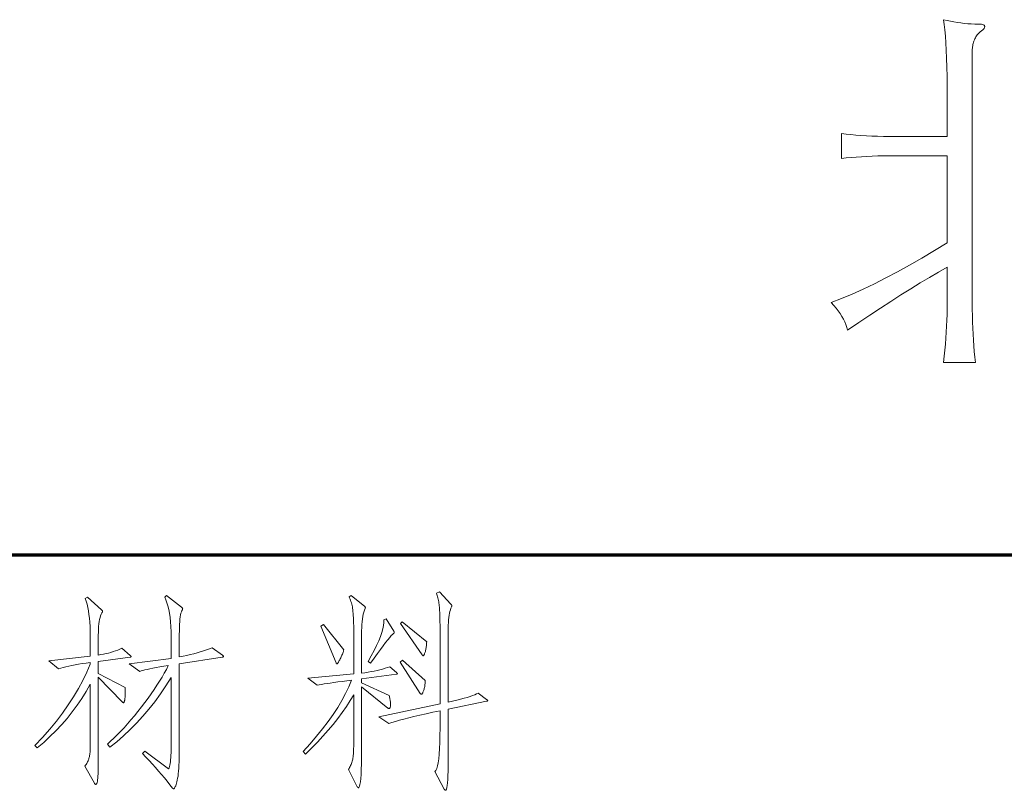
# Model space of a CAD drawing. Extents: x 0 to 1189, y 0 to 841.
# Tile 109 of 135: x 1064 to 1081, y 60 to 72. Entities that reach past the tile are written whole.
import ezdxf

# ---------------------------------------------------------------- set-up
doc = ezdxf.new("R2010")
doc.units = 0

msp = doc.modelspace()

# ---------------------------------------------------------------- linework, layer by layer
at = {"color": 5, "lineweight": 70}
msp.add_line((1064, 63.5), (1169, 63.5), dxfattribs=at)
at = {"color": 7, "lineweight": 13}
for points in [[(1079.644, 70.379), (1079.644, 71.028), (1079.643, 71.204), (1079.641, 71.369), (1079.638, 71.523), (1079.634, 71.666), (1079.629, 71.799), (1079.622, 71.921), (1079.615, 72.032), (1079.606, 72.132), (1079.596, 72.222), (1079.584, 72.301), (1079.641, 72.287), (1079.698, 72.275), (1079.754, 72.264), (1079.811, 72.255), (1079.868, 72.247), (1079.925, 72.24), (1079.983, 72.235), (1080.04, 72.232), (1080.098, 72.229), (1080.155, 72.229), (1080.175, 72.228), (1080.193, 72.227), (1080.209, 72.225), (1080.222, 72.222), (1080.234, 72.219), (1080.243, 72.215), (1080.251, 72.209), (1080.256, 72.204), (1080.259, 72.197), (1080.26, 72.189), (1080.26, 72.182), (1080.258, 72.174), (1080.255, 72.166), (1080.251, 72.158), (1080.245, 72.151), (1080.239, 72.143), (1080.231, 72.136), (1080.222, 72.128), (1080.212, 72.121), (1080.201, 72.114), (1080.189, 72.106), (1080.178, 72.097), (1080.167, 72.087), (1080.156, 72.076), (1080.146, 72.064), (1080.136, 72.051), (1080.126, 72.036), (1080.117, 72.021), (1080.108, 72.004), (1080.099, 71.986), (1080.091, 71.968), (1080.084, 71.949), (1080.078, 71.93), (1080.072, 71.911), (1080.068, 71.893), (1080.064, 71.873), (1080.061, 71.854), (1080.058, 71.835), (1080.057, 71.815), (1080.057, 71.796), (1080.057, 67.65), (1080.057, 67.541), (1080.059, 67.434), (1080.062, 67.33), (1080.065, 67.228), (1080.07, 67.129), (1080.076, 67.031), (1080.083, 66.937), (1080.09, 66.844), (1080.099, 66.754), (1080.109, 66.666), (1079.584, 66.666), (1079.596, 66.766), (1079.606, 66.865), (1079.615, 66.964), (1079.622, 67.063), (1079.629, 67.161), (1079.634, 67.26), (1079.638, 67.358), (1079.641, 67.455), (1079.643, 67.553), (1079.644, 67.65), (1079.644, 68.234), (1079.501, 68.152), (1079.353, 68.064), (1079.201, 67.973), (1079.044, 67.876), (1078.883, 67.775), (1078.716, 67.669), (1078.545, 67.558), (1078.369, 67.443), (1078.189, 67.322), (1078.004, 67.198), (1077.993, 67.242), (1077.978, 67.287), (1077.96, 67.332), (1077.939, 67.377), (1077.913, 67.422), (1077.885, 67.468), (1077.853, 67.513), (1077.817, 67.559), (1077.778, 67.604), (1077.735, 67.65), (1077.906, 67.717), (1078.082, 67.79), (1078.262, 67.871), (1078.446, 67.959), (1078.635, 68.054), (1078.828, 68.155), (1079.025, 68.264), (1079.227, 68.381), (1079.433, 68.504), (1079.644, 68.634), (1079.644, 70.064), (1078.804, 70.064), (1078.702, 70.064), (1078.602, 70.062), (1078.505, 70.06), (1078.411, 70.057), (1078.32, 70.053), (1078.232, 70.048), (1078.146, 70.042), (1078.063, 70.035), (1077.983, 70.027), (1077.905, 70.018), (1077.905, 70.431), (1077.98, 70.421), (1078.059, 70.412), (1078.14, 70.405), (1078.225, 70.398), (1078.314, 70.392), (1078.405, 70.387), (1078.5, 70.384), (1078.598, 70.381), (1078.699, 70.379), (1078.804, 70.379)], [(1067.726, 61.851), (1067.729, 61.848), (1067.733, 61.846), (1067.735, 61.844), (1067.737, 61.842), (1067.739, 61.841), (1067.741, 61.839), (1067.742, 61.837), (1067.743, 61.835), (1067.743, 61.833), (1067.744, 61.831), (1067.743, 61.83), (1067.743, 61.828), (1067.741, 61.827), (1067.74, 61.825), (1067.738, 61.824), (1067.735, 61.823), (1067.732, 61.822), (1067.728, 61.821), (1067.724, 61.82), (1067.719, 61.819), (1067.015, 61.712), (1067.015, 60.283), (1067.015, 60.216), (1067.014, 60.154), (1067.012, 60.096), (1067.01, 60.042), (1067.007, 59.992), (1067.003, 59.945), (1066.999, 59.903), (1066.994, 59.864), (1066.988, 59.829), (1066.982, 59.799), (1066.976, 59.771), (1066.969, 59.747), (1066.963, 59.725), (1066.957, 59.706), (1066.95, 59.691), (1066.944, 59.678), (1066.939, 59.668), (1066.933, 59.66), (1066.927, 59.656), (1066.921, 59.655), (1066.92, 59.655), (1066.918, 59.655), (1066.917, 59.656), (1066.915, 59.657), (1066.914, 59.658), (1066.912, 59.66), (1066.91, 59.661), (1066.908, 59.663), (1066.906, 59.666), (1066.904, 59.668), (1066.861, 59.723), (1066.817, 59.779), (1066.771, 59.834), (1066.724, 59.89), (1066.675, 59.947), (1066.625, 60.004), (1066.574, 60.061), (1066.521, 60.118), (1066.467, 60.176), (1066.411, 60.234), (1066.446, 60.276), (1066.838, 59.984), (1066.846, 60.001), (1066.853, 60.021), (1066.859, 60.044), (1066.865, 60.07), (1066.869, 60.1), (1066.873, 60.132), (1066.876, 60.168), (1066.878, 60.206), (1066.879, 60.248), (1066.88, 60.293), (1066.88, 61.486), (1066.794, 61.348), (1066.704, 61.215), (1066.611, 61.087), (1066.516, 60.965), (1066.417, 60.847), (1066.314, 60.735), (1066.209, 60.628), (1066.1, 60.526), (1065.989, 60.429), (1065.874, 60.338), (1065.832, 60.387), (1065.886, 60.436), (1065.941, 60.488), (1065.996, 60.542), (1066.052, 60.6), (1066.108, 60.66), (1066.164, 60.723), (1066.22, 60.788), (1066.277, 60.856), (1066.335, 60.927), (1066.392, 61.001), (1066.449, 61.075), (1066.503, 61.148), (1066.554, 61.219), (1066.602, 61.289), (1066.648, 61.358), (1066.691, 61.425), (1066.731, 61.491), (1066.768, 61.556), (1066.803, 61.619), (1066.835, 61.681), (1066.763, 61.67), (1066.696, 61.659), (1066.635, 61.648), (1066.58, 61.638), (1066.53, 61.629), (1066.486, 61.619), (1066.448, 61.61), (1066.415, 61.601), (1066.388, 61.592), (1066.366, 61.583), (1066.193, 61.708), (1066.88, 61.798), (1066.88, 62.149), (1066.879, 62.238), (1066.876, 62.322), (1066.87, 62.4), (1066.863, 62.474), (1066.854, 62.542), (1066.842, 62.605), (1066.829, 62.662), (1066.813, 62.715), (1066.796, 62.762), (1066.776, 62.805), (1066.807, 62.836), (1067.05, 62.641), (1067.054, 62.639), (1067.057, 62.636), (1067.06, 62.633), (1067.063, 62.631), (1067.065, 62.628), (1067.067, 62.625), (1067.069, 62.623), (1067.07, 62.62), (1067.07, 62.618), (1067.071, 62.615), (1067.07, 62.613), (1067.07, 62.61), (1067.069, 62.607), (1067.068, 62.604), (1067.067, 62.601), (1067.066, 62.598), (1067.064, 62.594), (1067.062, 62.59), (1067.059, 62.587), (1067.057, 62.583), (1067.049, 62.565), (1067.042, 62.542), (1067.036, 62.515), (1067.03, 62.483), (1067.026, 62.446), (1067.022, 62.405), (1067.019, 62.358), (1067.017, 62.307), (1067.016, 62.251), (1067.015, 62.19), (1067.015, 61.823), (1067.077, 61.835), (1067.138, 61.848), (1067.196, 61.861), (1067.253, 61.876), (1067.308, 61.89), (1067.361, 61.906), (1067.413, 61.922), (1067.462, 61.939), (1067.51, 61.957), (1067.556, 61.975)], [(1070.588, 61.566), (1070.591, 61.563), (1070.593, 61.561), (1070.595, 61.559), (1070.597, 61.556), (1070.599, 61.554), (1070.6, 61.553), (1070.601, 61.551), (1070.602, 61.549), (1070.602, 61.548), (1070.602, 61.547), (1070.602, 61.546), (1070.601, 61.545), (1070.601, 61.544), (1070.599, 61.543), (1070.598, 61.542), (1070.596, 61.541), (1070.594, 61.541), (1070.591, 61.54), (1070.588, 61.539), (1070.585, 61.538), (1070.012, 61.462), (1070.012, 61.396), (1070.467, 61.188), (1070.471, 61.173), (1070.474, 61.159), (1070.477, 61.144), (1070.48, 61.13), (1070.482, 61.116), (1070.484, 61.101), (1070.486, 61.087), (1070.487, 61.072), (1070.487, 61.058), (1070.488, 61.044), (1070.487, 61.03), (1070.487, 61.018), (1070.486, 61.008), (1070.484, 60.998), (1070.482, 60.991), (1070.48, 60.984), (1070.477, 60.979), (1070.474, 60.976), (1070.471, 60.974), (1070.467, 60.973), (1070.465, 60.973), (1070.464, 60.973), (1070.462, 60.974), (1070.46, 60.975), (1070.458, 60.975), (1070.456, 60.977), (1070.454, 60.978), (1070.451, 60.98), (1070.449, 60.981), (1070.446, 60.983), (1070.012, 61.33), (1070.012, 60.283), (1070.012, 60.166), (1070.01, 60.063), (1070.008, 59.971), (1070.004, 59.892), (1069.999, 59.825), (1069.994, 59.77), (1069.987, 59.727), (1069.979, 59.696), (1069.97, 59.678), (1069.96, 59.672), (1069.959, 59.672), (1069.957, 59.673), (1069.956, 59.674), (1069.954, 59.675), (1069.953, 59.676), (1069.951, 59.678), (1069.949, 59.68), (1069.947, 59.683), (1069.945, 59.686), (1069.943, 59.689), (1069.797, 59.97), (1069.807, 59.987), (1069.817, 60.004), (1069.825, 60.021), (1069.833, 60.038), (1069.841, 60.055), (1069.847, 60.072), (1069.853, 60.089), (1069.858, 60.107), (1069.863, 60.124), (1069.867, 60.142), (1069.87, 60.161), (1069.873, 60.181), (1069.875, 60.204), (1069.878, 60.229), (1069.88, 60.256), (1069.881, 60.285), (1069.882, 60.316), (1069.883, 60.349), (1069.884, 60.384), (1069.884, 60.421), (1069.884, 61.202), (1069.826, 61.105), (1069.763, 61.007), (1069.696, 60.91), (1069.624, 60.813), (1069.547, 60.715), (1069.465, 60.618), (1069.378, 60.52), (1069.287, 60.423), (1069.191, 60.325), (1069.09, 60.227), (1069.051, 60.269), (1069.166, 60.394), (1069.272, 60.518), (1069.371, 60.639), (1069.462, 60.759), (1069.546, 60.877), (1069.622, 60.994), (1069.69, 61.108), (1069.751, 61.221), (1069.804, 61.332), (1069.849, 61.441), (1069.769, 61.431), (1069.693, 61.421), (1069.623, 61.412), (1069.558, 61.403), (1069.499, 61.394), (1069.445, 61.386), (1069.396, 61.379), (1069.352, 61.371), (1069.314, 61.364), (1069.28, 61.358), (1069.128, 61.472), (1069.884, 61.545), (1069.884, 62.163), (1069.884, 62.223), (1069.883, 62.279), (1069.883, 62.332), (1069.881, 62.381), (1069.88, 62.426), (1069.878, 62.468), (1069.876, 62.506), (1069.874, 62.54), (1069.871, 62.571), (1069.868, 62.598), (1069.865, 62.623), (1069.861, 62.647), (1069.856, 62.67), (1069.851, 62.693), (1069.845, 62.715), (1069.839, 62.736), (1069.832, 62.756), (1069.825, 62.775), (1069.816, 62.794), (1069.808, 62.811), (1069.842, 62.832), (1070.064, 62.655), (1070.066, 62.654), (1070.068, 62.653), (1070.07, 62.651), (1070.071, 62.65), (1070.072, 62.648), (1070.073, 62.646), (1070.074, 62.645), (1070.074, 62.643), (1070.075, 62.641), (1070.075, 62.64), (1070.075, 62.638), (1070.075, 62.636), (1070.074, 62.634), (1070.074, 62.633), (1070.074, 62.631), (1070.074, 62.629), (1070.073, 62.627), (1070.073, 62.625), (1070.072, 62.623), (1070.071, 62.621), (1070.06, 62.592), (1070.05, 62.56), (1070.041, 62.526), (1070.034, 62.488), (1070.027, 62.447), (1070.022, 62.403), (1070.018, 62.356), (1070.015, 62.307), (1070.013, 62.253), (1070.012, 62.197), (1070.012, 61.556), (1070.068, 61.564), (1070.121, 61.572), (1070.172, 61.581), (1070.222, 61.591), (1070.269, 61.602), (1070.315, 61.613), (1070.358, 61.624), (1070.4, 61.637), (1070.439, 61.65), (1070.477, 61.663)], [(1072.07, 61.094), (1071.438, 60.966), (1071.438, 60.123), (1071.438, 60.029), (1071.436, 59.946), (1071.434, 59.872), (1071.43, 59.808), (1071.426, 59.753), (1071.421, 59.709), (1071.414, 59.675), (1071.407, 59.65), (1071.399, 59.635), (1071.39, 59.63), (1071.388, 59.63), (1071.387, 59.631), (1071.385, 59.632), (1071.384, 59.633), (1071.382, 59.635), (1071.38, 59.637), (1071.378, 59.639), (1071.376, 59.641), (1071.374, 59.644), (1071.372, 59.648), (1071.22, 59.939), (1071.235, 59.957), (1071.25, 59.988), (1071.262, 60.03), (1071.273, 60.083), (1071.282, 60.149), (1071.29, 60.226), (1071.295, 60.315), (1071.3, 60.416), (1071.302, 60.529), (1071.303, 60.654), (1071.303, 60.938), (1071.185, 60.913), (1071.074, 60.889), (1070.971, 60.866), (1070.875, 60.843), (1070.788, 60.822), (1070.708, 60.802), (1070.635, 60.782), (1070.57, 60.764), (1070.513, 60.746), (1070.463, 60.73), (1070.297, 60.841), (1071.303, 61.053), (1071.303, 62.302), (1071.303, 62.351), (1071.302, 62.397), (1071.302, 62.441), (1071.301, 62.481), (1071.3, 62.519), (1071.298, 62.554), (1071.297, 62.586), (1071.295, 62.616), (1071.293, 62.642), (1071.291, 62.666), (1071.288, 62.688), (1071.285, 62.709), (1071.281, 62.731), (1071.277, 62.752), (1071.273, 62.772), (1071.268, 62.793), (1071.263, 62.813), (1071.257, 62.832), (1071.251, 62.852), (1071.244, 62.87), (1071.292, 62.891), (1071.483, 62.69), (1071.486, 62.687), (1071.488, 62.685), (1071.49, 62.682), (1071.492, 62.68), (1071.494, 62.677), (1071.495, 62.675), (1071.496, 62.673), (1071.497, 62.671), (1071.497, 62.669), (1071.497, 62.667), (1071.497, 62.666), (1071.497, 62.664), (1071.497, 62.662), (1071.497, 62.66), (1071.496, 62.658), (1071.496, 62.656), (1071.495, 62.655), (1071.495, 62.653), (1071.494, 62.65), (1071.494, 62.648), (1071.483, 62.626), (1071.474, 62.6), (1071.465, 62.572), (1071.458, 62.541), (1071.452, 62.508), (1071.447, 62.472), (1071.443, 62.433), (1071.44, 62.392), (1071.439, 62.348), (1071.438, 62.302), (1071.438, 61.08), (1071.511, 61.096), (1071.579, 61.112), (1071.641, 61.127), (1071.698, 61.143), (1071.75, 61.158), (1071.797, 61.172), (1071.838, 61.187), (1071.874, 61.201), (1071.905, 61.216), (1071.931, 61.23), (1072.07, 61.125), (1072.073, 61.123), (1072.076, 61.12), (1072.078, 61.118), (1072.081, 61.115), (1072.083, 61.113), (1072.084, 61.111), (1072.085, 61.109), (1072.086, 61.108), (1072.087, 61.106), (1072.087, 61.105), (1072.087, 61.103), (1072.086, 61.102), (1072.085, 61.101), (1072.084, 61.1), (1072.083, 61.099), (1072.081, 61.098), (1072.078, 61.097), (1072.076, 61.096), (1072.073, 61.095)], [(1066.21, 61.847), (1066.213, 61.844), (1066.215, 61.842), (1066.217, 61.84), (1066.219, 61.837), (1066.221, 61.835), (1066.222, 61.834), (1066.223, 61.832), (1066.224, 61.83), (1066.224, 61.829), (1066.224, 61.828), (1066.224, 61.827), (1066.223, 61.826), (1066.223, 61.825), (1066.221, 61.824), (1066.22, 61.823), (1066.218, 61.822), (1066.216, 61.822), (1066.213, 61.821), (1066.21, 61.82), (1066.207, 61.819), (1065.683, 61.75), (1065.683, 61.552), (1066.124, 61.323), (1066.124, 61.313), (1066.125, 61.303), (1066.125, 61.293), (1066.126, 61.283), (1066.126, 61.273), (1066.126, 61.263), (1066.127, 61.254), (1066.127, 61.244), (1066.127, 61.235), (1066.127, 61.226), (1066.127, 61.217), (1066.127, 61.208), (1066.126, 61.198), (1066.126, 61.188), (1066.125, 61.178), (1066.124, 61.168), (1066.123, 61.158), (1066.121, 61.147), (1066.12, 61.136), (1066.118, 61.125), (1066.117, 61.115), (1066.115, 61.106), (1066.113, 61.097), (1066.111, 61.09), (1066.109, 61.084), (1066.107, 61.079), (1066.105, 61.075), (1066.103, 61.072), (1066.101, 61.071), (1066.099, 61.07), (1066.097, 61.07), (1066.095, 61.071), (1066.093, 61.071), (1066.09, 61.072), (1066.088, 61.073), (1066.085, 61.075), (1066.083, 61.077), (1066.08, 61.079), (1066.078, 61.081), (1066.075, 61.084), (1065.683, 61.49), (1065.683, 60.185), (1065.683, 60.134), (1065.683, 60.087), (1065.682, 60.042), (1065.682, 60.001), (1065.681, 59.963), (1065.68, 59.929), (1065.679, 59.898), (1065.677, 59.87), (1065.676, 59.846), (1065.674, 59.825), (1065.672, 59.806), (1065.67, 59.79), (1065.668, 59.775), (1065.665, 59.762), (1065.662, 59.752), (1065.658, 59.743), (1065.655, 59.736), (1065.65, 59.731), (1065.646, 59.728), (1065.641, 59.727), (1065.639, 59.728), (1065.637, 59.728), (1065.635, 59.729), (1065.633, 59.73), (1065.631, 59.732), (1065.629, 59.734), (1065.627, 59.736), (1065.625, 59.739), (1065.623, 59.742), (1065.62, 59.745), (1065.464, 60.026), (1065.474, 60.041), (1065.484, 60.056), (1065.493, 60.071), (1065.5, 60.086), (1065.508, 60.1), (1065.514, 60.115), (1065.52, 60.129), (1065.526, 60.143), (1065.53, 60.158), (1065.534, 60.171), (1065.537, 60.186), (1065.54, 60.201), (1065.543, 60.218), (1065.545, 60.236), (1065.547, 60.255), (1065.548, 60.275), (1065.55, 60.296), (1065.55, 60.318), (1065.551, 60.341), (1065.551, 60.366), (1065.551, 61.375), (1065.484, 61.257), (1065.413, 61.141), (1065.337, 61.029), (1065.256, 60.92), (1065.171, 60.813), (1065.082, 60.71), (1064.987, 60.61), (1064.888, 60.513), (1064.785, 60.419), (1064.677, 60.328), (1064.642, 60.366), (1064.767, 60.5), (1064.884, 60.634), (1064.994, 60.767), (1065.096, 60.901), (1065.19, 61.035), (1065.277, 61.169), (1065.357, 61.303), (1065.429, 61.437), (1065.494, 61.571), (1065.551, 61.705), (1065.551, 61.733), (1065.484, 61.723), (1065.42, 61.713), (1065.36, 61.703), (1065.302, 61.692), (1065.248, 61.681), (1065.198, 61.671), (1065.15, 61.659), (1065.106, 61.648), (1065.065, 61.637), (1065.027, 61.625), (1064.868, 61.757), (1065.551, 61.837), (1065.551, 62.173), (1065.55, 62.25), (1065.548, 62.323), (1065.544, 62.393), (1065.538, 62.459), (1065.53, 62.522), (1065.521, 62.581), (1065.51, 62.637), (1065.498, 62.689), (1065.484, 62.738), (1065.468, 62.784), (1065.503, 62.805), (1065.735, 62.6), (1065.738, 62.597), (1065.741, 62.594), (1065.744, 62.592), (1065.746, 62.589), (1065.748, 62.586), (1065.75, 62.584), (1065.751, 62.581), (1065.752, 62.579), (1065.752, 62.576), (1065.752, 62.574), (1065.752, 62.571), (1065.752, 62.569), (1065.751, 62.566), (1065.751, 62.564), (1065.75, 62.561), (1065.749, 62.559), (1065.747, 62.556), (1065.746, 62.553), (1065.744, 62.551), (1065.742, 62.548), (1065.731, 62.526), (1065.721, 62.501), (1065.712, 62.472), (1065.704, 62.441), (1065.698, 62.406), (1065.692, 62.367), (1065.688, 62.325), (1065.685, 62.28), (1065.684, 62.232), (1065.683, 62.18), (1065.683, 61.854), (1065.726, 61.861), (1065.768, 61.869), (1065.81, 61.877), (1065.85, 61.887), (1065.889, 61.898), (1065.928, 61.91), (1065.965, 61.923), (1066.002, 61.937), (1066.037, 61.952), (1066.072, 61.968)], [(1069.721, 61.941), (1069.717, 61.927), (1069.713, 61.914), (1069.708, 61.9), (1069.703, 61.885), (1069.698, 61.87), (1069.691, 61.855), (1069.685, 61.84), (1069.678, 61.824), (1069.67, 61.808), (1069.662, 61.792), (1069.654, 61.776), (1069.647, 61.762), (1069.64, 61.749), (1069.634, 61.738), (1069.628, 61.729), (1069.623, 61.722), (1069.619, 61.716), (1069.615, 61.712), (1069.612, 61.709), (1069.61, 61.708), (1069.608, 61.708), (1069.606, 61.709), (1069.604, 61.71), (1069.602, 61.711), (1069.6, 61.713), (1069.599, 61.715), (1069.597, 61.717), (1069.596, 61.719), (1069.594, 61.722), (1069.593, 61.726), (1069.343, 62.329), (1069.385, 62.357)], [(1070.543, 62.246), (1070.544, 62.244), (1070.546, 62.242), (1070.547, 62.24), (1070.548, 62.238), (1070.548, 62.236), (1070.549, 62.234), (1070.549, 62.231), (1070.55, 62.229), (1070.55, 62.227), (1070.55, 62.225), (1070.55, 62.223), (1070.55, 62.221), (1070.549, 62.219), (1070.548, 62.217), (1070.547, 62.216), (1070.546, 62.214), (1070.545, 62.212), (1070.543, 62.211), (1070.542, 62.209), (1070.54, 62.208), (1070.523, 62.194), (1070.501, 62.173), (1070.475, 62.143), (1070.444, 62.106), (1070.409, 62.061), (1070.369, 62.008), (1070.324, 61.948), (1070.274, 61.879), (1070.22, 61.803), (1070.161, 61.719), (1070.12, 61.746), (1070.173, 61.841), (1070.22, 61.929), (1070.261, 62.012), (1070.296, 62.089), (1070.325, 62.161), (1070.347, 62.227), (1070.364, 62.287), (1070.374, 62.341), (1070.378, 62.39), (1070.377, 62.433), (1070.415, 62.451)], [(1071.084, 62.069), (1071.083, 62.053), (1071.082, 62.036), (1071.081, 62.02), (1071.079, 62.004), (1071.077, 61.989), (1071.075, 61.974), (1071.072, 61.958), (1071.069, 61.944), (1071.065, 61.929), (1071.062, 61.915), (1071.058, 61.901), (1071.054, 61.889), (1071.05, 61.878), (1071.047, 61.869), (1071.043, 61.861), (1071.04, 61.855), (1071.036, 61.85), (1071.032, 61.846), (1071.029, 61.844), (1071.025, 61.844), (1071.024, 61.844), (1071.022, 61.844), (1071.021, 61.845), (1071.019, 61.846), (1071.018, 61.847), (1071.016, 61.849), (1071.014, 61.85), (1071.012, 61.852), (1071.01, 61.855), (1071.008, 61.857), (1070.651, 62.371), (1070.678, 62.402)], [(1071.06, 61.434), (1071.06, 61.417), (1071.059, 61.4), (1071.058, 61.384), (1071.056, 61.368), (1071.054, 61.352), (1071.051, 61.336), (1071.048, 61.321), (1071.044, 61.307), (1071.04, 61.292), (1071.036, 61.278), (1071.031, 61.265), (1071.026, 61.253), (1071.022, 61.243), (1071.018, 61.234), (1071.015, 61.226), (1071.011, 61.22), (1071.008, 61.215), (1071.005, 61.212), (1071.002, 61.209), (1070.999, 61.209), (1070.997, 61.209), (1070.995, 61.209), (1070.992, 61.21), (1070.99, 61.211), (1070.988, 61.212), (1070.985, 61.214), (1070.983, 61.216), (1070.981, 61.218), (1070.979, 61.22), (1070.977, 61.223), (1070.647, 61.736), (1070.685, 61.771)]]:
    msp.add_lwpolyline(points, close=True, dxfattribs=at)

doc.saveas('drawing.dxf')
